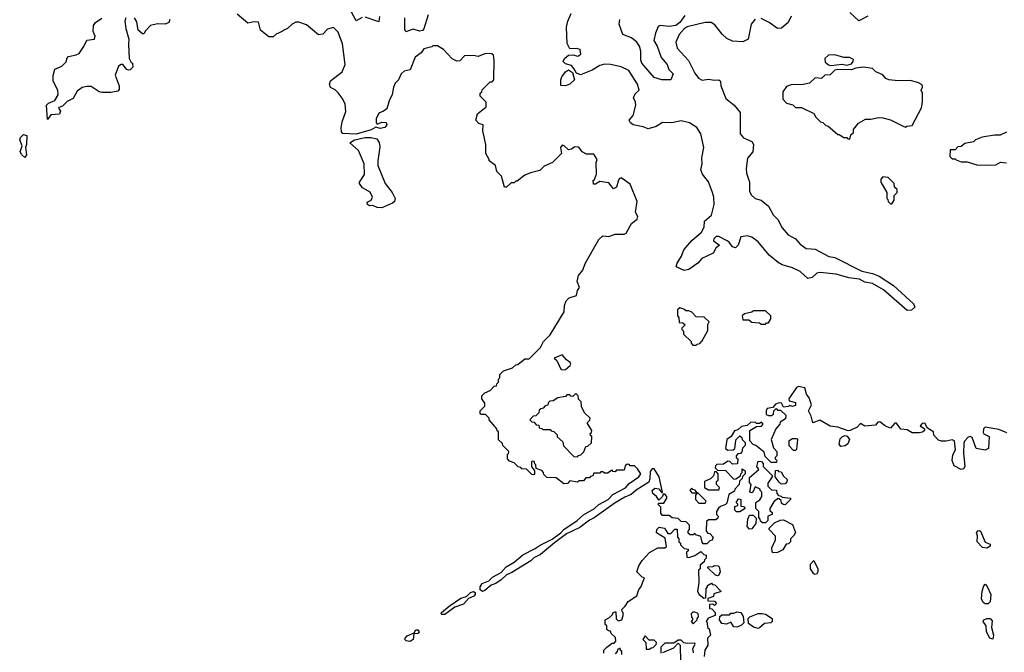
# Model space of a CAD drawing. Extents: x 2386423 to 2568864, y 578392 to 761999.
# Tile 196 of 256: x 2410240 to 2416781, y 701480 to 705684. Entities that reach past the tile are written whole.
import ezdxf

# ---------------------------------------------------------------- set-up
doc = ezdxf.new("R2010")
doc.units = 0

msp = doc.modelspace()

# ---------------------------------------------------------------- linework, layer by layer
at = {"layer": '0CON05XD'}
for points in [[(2412515, 705697.5), (2412475, 705676.7), (2412421.2, 705775)], [(2410944.1, 705695), (2410939, 705675), (2410944.7, 705625), (2410966, 705555), (2410962, 705518), (2410966.7, 705425), (2410980, 705400), (2410990, 705395), (2410991.7, 705368.3), (2410975, 705350), (2410965, 705347.5), (2410951.7, 705351.7), (2410925.9, 705385.9), (2410913.6, 705386.4), (2410897.5, 705375), (2410873.3, 705315), (2410901.2, 705245), (2410900, 705220), (2410891.2, 705208.8), (2410845, 705200), (2410785, 705200), (2410767.5, 705205), (2410715, 705239.2), (2410685, 705240.6), (2410655, 705233.1), (2410622.2, 705207.8), (2410595, 705160), (2410555, 705140), (2410525, 705110), (2410500, 705100), (2410497.5, 705095), (2410512, 705075), (2410505, 705056.2), (2410447.7, 705052.3), (2410425, 705020), (2410418, 705115), (2410431.1, 705128.9), (2410472.4, 705147.6), (2410495.5, 705185), (2410494.4, 705215), (2410462.5, 705275), (2410463, 705313), (2410472.5, 705355), (2410520, 705375), (2410550, 705405), (2410552.5, 705425), (2410565, 705440), (2410615, 705450), (2410635, 705460), (2410666.7, 705505), (2410685, 705546.7), (2410736.7, 705555), (2410741.2, 705575), (2410728, 705605), (2410730, 705645), (2410744.5, 705665.5), (2410785, 705694.2)], [(2411237.5, 705685), (2411230, 705665), (2411207, 705653), (2411155, 705656.7), (2411110, 705645), (2411075, 705610), (2411065, 705590), (2411055, 705590), (2411027.5, 705615), (2411019.3, 705669.3), (2411002.2, 705695)], [(2411955, 705592.5), (2411945, 705590), (2411925, 705570), (2411895, 705570), (2411840, 705615), (2411826.7, 705666.7), (2411795, 705670), (2411755, 705660), (2411685, 705720)], [(2412631.2, 705705), (2412625, 705670), (2412535, 705700)], [(2412952.9, 705715), (2412925, 705623.3), (2412915, 705611.2), (2412895, 705606.7), (2412855, 705620), (2412805, 705603.3), (2412798.3, 705618.3), (2412798.8, 705695)], [(2415125, 705687.1), (2415100.6, 705655), (2415078.8, 705555), (2415045, 705536.2), (2414975, 705542), (2414938.8, 705558.8), (2414907.6, 705587.6), (2414858.9, 705648.9), (2414834.5, 705664.5), (2414795, 705664.6), (2414675, 705636.4), (2414655, 705622.9), (2414620.9, 705585), (2414599.4, 705535), (2414607.5, 705495), (2414634, 705465), (2414682.4, 705412.4), (2414725, 705328), (2414750, 705295), (2414775, 705282.2), (2414815, 705289.5), (2414855, 705281.2), (2414885, 705283.3), (2414895, 705276.2), (2414897.5, 705245), (2414930.3, 705160.3), (2414986, 705115), (2415026.8, 705066.8), (2415026, 704925), (2415049.1, 704899.1), (2415104, 704875), (2415114.4, 704854.4), (2415110, 704805), (2415075.8, 704764.2), (2415066.9, 704695), (2415068.9, 704665), (2415088.1, 704605), (2415089.2, 704545), (2415100.6, 704520.6), (2415125, 704496), (2415165, 704484), (2415214.2, 704444.2), (2415245, 704386.2), (2415275.6, 704355.6), (2415305, 704301.2), (2415346.2, 704255), (2415395, 704227.1), (2415425, 704192.5), (2415465, 704164.4), (2415498.1, 704161.9), (2415525, 704159.2), (2415615, 704110), (2415655, 704103.3), (2415835, 704012), (2415905, 703998.1), (2415949.2, 703979.2), (2416045, 703917.1), (2416178.5, 703795), (2416187, 703773), (2416165, 703752.7), (2416135, 703750.8), (2415978.3, 703888.3), (2415905, 703930), (2415855, 703939.1), (2415818.5, 703958.5), (2415748.6, 703968.6), (2415665, 703993.2), (2415555, 704004.4), (2415535, 703999.2), (2415505, 703970), (2415475, 703964.4), (2415425, 704010), (2415375, 704035.5), (2415305, 704055.6), (2415279.2, 704069.2), (2415218.3, 704118.3), (2415145, 704208.1), (2415105, 704239.2), (2415075, 704247.8), (2415030, 704240), (2415013.3, 704185), (2414995, 704168.8), (2414975, 704173.3), (2414953.8, 704205), (2414940, 704215), (2414885, 704244), (2414866.1, 704243.9), (2414852.3, 704227.7), (2414850, 704215), (2414890, 704185), (2414864.4, 704165.6), (2414847.4, 704132.6), (2414772.1, 704097.9), (2414745, 704066), (2414685, 704023.3), (2414655, 704018.1), (2414601.7, 704041.7), (2414607.5, 704065), (2414637.7, 704112.3), (2414651.4, 704155), (2414705, 704217.5), (2414769.1, 704270.9), (2414787.5, 704305), (2414788.5, 704345), (2414836.7, 704385), (2414853.1, 704455), (2414851.3, 704505), (2414843.2, 704535), (2414815, 704605.8), (2414776.3, 704656.3), (2414765.6, 704685), (2414774.3, 704725), (2414772.2, 704765), (2414786.1, 704835), (2414766.1, 704925), (2414738.3, 704968.3), (2414689.4, 704999.4), (2414635, 705011.1), (2414572.3, 704997.7), (2414509.7, 705000.3), (2414467.5, 704975), (2414415, 704958.8), (2414382.5, 704972.5), (2414315.5, 704985.5), (2414298.3, 704998.3), (2414290, 705015), (2414315, 705047.5), (2414333.3, 705115), (2414331.2, 705135), (2414316.7, 705165), (2414329.7, 705190.3), (2414356.2, 705215), (2414343.3, 705255), (2414287.5, 705345), (2414235, 705369.5), (2414165, 705386.2), (2414125, 705387.8), (2414095, 705379.5), (2414042.2, 705347.8), (2413965, 705317.8), (2413938.9, 705328.9), (2413920.5, 705360.5), (2413905, 705380), (2413865, 705391.2), (2413850, 705405), (2413860, 705425), (2413885, 705447.5), (2413915, 705450), (2413948.8, 705441.2), (2413967.5, 705455), (2413962.5, 705485), (2413937.5, 705492.5), (2413895, 705490), (2413877.5, 705525), (2413873.3, 705635), (2413881.2, 705675), (2413904.1, 705725.9)], [(2414658.3, 705711.7), (2414625, 705665.7), (2414598.8, 705645), (2414555, 705637.8), (2414495, 705644.2), (2414481.4, 705638.6), (2414463.1, 705595), (2414453.8, 705545), (2414475, 705506.7), (2414501.5, 705431.5), (2414541.4, 705385), (2414552, 705352), (2414581.2, 705325), (2414565.7, 705284.3), (2414505, 705284), (2414455, 705298.6), (2414373.6, 705395), (2414365.6, 705415), (2414366.7, 705475), (2414358.3, 705508.3), (2414340, 705535), (2414305, 705564.2), (2414246.1, 705586.1), (2414222, 705655), (2414226.7, 705685)], [(2415365, 705706.7), (2415345.8, 705664.2), (2415301.7, 705628.3), (2415275, 705626.2), (2415218.8, 705665), (2415165, 705691.4)], [(2415875, 705708), (2415815, 705676.7), (2415755, 705731.4)], [(2415853.6, 702983.6), (2415825, 703000), (2415803.6, 702976.4), (2415757, 702953), (2415745, 702952.5), (2415675, 702976.7), (2415625, 702982.5), (2415555, 703022.5), (2415510, 703005), (2415498.8, 703048.8), (2415480, 703085), (2415500, 703125), (2415485, 703170), (2415467.5, 703195), (2415456.4, 703236.4), (2415413.8, 703246.2), (2415400.7, 703239.3), (2415350, 703165), (2415351.7, 703151.7), (2415395, 703140), (2415395, 703120), (2415375, 703112.5), (2415355, 703120), (2415347, 703113), (2415315, 703110), (2415300, 703135), (2415285, 703136.7), (2415261.7, 703128.3), (2415242.5, 703107.5), (2415205, 703100), (2415200, 703085), (2415200, 703060), (2415215, 703052.5), (2415235, 703052.5), (2415248.3, 703061.7), (2415250, 703085), (2415265, 703100), (2415275, 703090), (2415295, 703090), (2415330, 703055), (2415328.3, 703031.7), (2415291.7, 703008.3), (2415290, 702995), (2415262.5, 702965), (2415232.5, 702895), (2415248.3, 702838.3), (2415270, 702815), (2415270, 702785), (2415260, 702775), (2415260, 702765), (2415270, 702755), (2415268.3, 702741.7), (2415231.7, 702741.7), (2415191.7, 702781.7), (2415185, 702810), (2415130, 702855), (2415111.7, 702861.7), (2415090, 702885), (2415090, 702955), (2415135, 702980), (2415168.3, 702981.7), (2415180, 702995), (2415168.3, 703008.3), (2415155, 703000), (2415135, 703000), (2415125, 703010), (2415095, 703006.7), (2415073.6, 702986.4), (2415035, 702980), (2415010.7, 702959.3), (2414989.3, 702950.7), (2414966.4, 702913.6), (2414937.5, 702895), (2414930, 702835), (2414945, 702822.5), (2414980, 702825), (2414990, 702835), (2414997.5, 702885), (2415000, 702895), (2415025, 702917.5), (2415038.3, 702908.3), (2415040, 702895), (2415060, 702875), (2415060, 702855), (2415043, 702837), (2415038.3, 702811.7), (2415028.3, 702801.7), (2415011.7, 702798.3), (2415000, 702785), (2415000, 702775), (2415010, 702765), (2415008.3, 702731.7), (2414975, 702730), (2414958.3, 702748.3), (2414945, 702750), (2414915, 702730), (2414871.7, 702728.3), (2414861.7, 702718.3), (2414860, 702705), (2414875, 702690), (2414928.3, 702688.3), (2414985, 702630), (2414998.3, 702631.7), (2415028.3, 702651.7), (2415030, 702665), (2415040, 702675), (2415040, 702700), (2415060, 702685), (2415060, 702665), (2415041.7, 702648.3), (2415040, 702635), (2415022.5, 702617.5), (2415020, 702595), (2414990, 702565), (2414988.3, 702551.7), (2414951.7, 702528.3), (2414938.3, 702471.7), (2414928.3, 702461.7), (2414895, 702450), (2414883, 702437), (2414870, 702415), (2414870, 702395), (2414880, 702385), (2414878.3, 702371.7), (2414865, 702360), (2414815, 702360), (2414801.7, 702348.3), (2414800, 702285), (2414811.7, 702271.7), (2414825, 702270), (2414847.5, 702245), (2414840, 702225), (2414825, 702220), (2414805, 702200), (2414781.7, 702201.7), (2414773, 702213), (2414765, 702250), (2414731.7, 702261.7), (2414725, 702270), (2414715, 702260), (2414695, 702260), (2414681.7, 702271.7), (2414680, 702285), (2414690, 702295), (2414690, 702325), (2414667, 702347), (2414635, 702350), (2414615, 702370), (2414575, 702373.3), (2414555, 702390), (2414510, 702390), (2414500, 702405), (2414500, 702445), (2414480, 702465), (2414485, 702470), (2414518.3, 702471.7), (2414540, 702505), (2414540, 702515), (2414525, 702530), (2414515, 702530), (2414510, 702515), (2414485, 702490), (2414470, 702515), (2414446.4, 702536.4), (2414442.5, 702555), (2414459.3, 702570.7), (2414486.2, 702566.2), (2414505, 702540), (2414510, 702545), (2414488, 702645), (2414455, 702698.8), (2414440.8, 702699.2), (2414428.8, 702681.2), (2414426.3, 702633.7), (2414418.6, 702611.4), (2414335, 702558), (2414301.4, 702528.6), (2414259.7, 702510.3), (2414195, 702472.5), (2414056.4, 702373.6), (2414025, 702359.2), (2413960.7, 702309.3), (2413873.8, 702266.2), (2413792, 702208), (2413699.4, 702130.6), (2413655, 702108.8), (2413635, 702088.8), (2413510.6, 702009.4), (2413474.3, 701995.7), (2413438.7, 701961.3), (2413403.5, 701936.5), (2413372.9, 701927.1), (2413330, 701890), (2413315, 701884.2), (2413300, 701895), (2413298.1, 701915), (2413311.7, 701938.3), (2413355.7, 701954.3), (2413381.1, 701978.9), (2413439.4, 702010.6), (2413471.7, 702048.3), (2413525, 702080), (2413581.9, 702128.1), (2413665, 702168.8), (2413697.8, 702192.2), (2413777.8, 702232.2), (2413836.1, 702273.9), (2413855, 702296.9), (2413944.2, 702355), (2413986.2, 702393.8), (2414058.8, 702435), (2414087.4, 702462.6), (2414148.8, 702495), (2414181.5, 702528.5), (2414265, 702572), (2414289.2, 702600.8), (2414352.5, 702645), (2414366, 702665), (2414345, 702700), (2414325, 702720), (2414295, 702720), (2414288.3, 702728.3), (2414275, 702730), (2414261.7, 702718.3), (2414255, 702690), (2414205, 702690), (2414195, 702680), (2414181.7, 702681.7), (2414175, 702690), (2414145, 702670), (2414125, 702670), (2414115, 702680), (2414101.7, 702678.3), (2414095, 702670), (2414055, 702670), (2414048.3, 702651.7), (2414031.7, 702648.3), (2414025, 702640), (2414001.7, 702638.3), (2413985, 702620), (2413955, 702620), (2413945, 702610), (2413895, 702620), (2413878.3, 702601.7), (2413855, 702600), (2413805, 702640), (2413741.7, 702641.7), (2413721.7, 702661.7), (2413720, 702675), (2413708.3, 702688.3), (2413671.7, 702701.7), (2413670, 702725), (2413661.7, 702731.7), (2413658.3, 702748.3), (2413645, 702750), (2413640, 702745), (2413640, 702715), (2413660, 702685), (2413660, 702665), (2413655, 702660), (2413641.7, 702661.7), (2413607, 702697), (2413575, 702700), (2413568.3, 702708.3), (2413551.7, 702711.7), (2413525, 702740), (2413495, 702750), (2413480, 702765), (2413480, 702795), (2413488.3, 702801.7), (2413490, 702815), (2413450, 702855), (2413448.3, 702868.3), (2413421.7, 702891.7), (2413420, 702945), (2413411.7, 702951.7), (2413410, 702965), (2413360, 703025), (2413360, 703035), (2413335, 703060), (2413305, 703060), (2413300, 703065), (2413300, 703085), (2413330, 703115), (2413330, 703135), (2413310, 703165), (2413310, 703185), (2413330, 703205), (2413365, 703220), (2413391.7, 703248.3), (2413408.3, 703251.7), (2413410, 703265), (2413420, 703275), (2413420, 703295), (2413430, 703305), (2413430, 703325), (2413455, 703350), (2413515, 703370), (2413535, 703390), (2413548.3, 703391.7), (2413595, 703430), (2413625, 703430), (2413700, 703505), (2413720, 703545), (2413765, 703590), (2413857, 703743), (2413860, 703785), (2413870, 703815), (2413890, 703835), (2413938.8, 703851.2), (2413946.2, 703885), (2413958, 703905), (2413943.3, 703945), (2413953.3, 703985), (2413980.7, 704019.3), (2413996.4, 704063.6), (2414087, 704223), (2414115, 704247.5), (2414155, 704242.5), (2414195, 704257.5), (2414255, 704257.5), (2414270, 704265), (2414305, 704330), (2414341.7, 704358.3), (2414347, 704377), (2414330, 704405), (2414341.2, 704475), (2414295, 704590), (2414235, 704632.5), (2414223.6, 704626.4), (2414215, 704610), (2414205, 704570), (2414185, 704560), (2414155, 704600), (2414095, 704607.5), (2414065, 704590), (2414051.7, 704591.7), (2414050, 704615), (2414058.3, 704621.7), (2414071.7, 704658.3), (2414070, 704735), (2414077.5, 704755), (2414055, 704790), (2414005, 704790), (2413977.5, 704805), (2413955, 704837.5), (2413928.3, 704838.3), (2413905, 704822.5), (2413885, 704820), (2413856.4, 704846.4), (2413845, 704850), (2413833.3, 704835), (2413840, 704795), (2413780, 704735), (2413725, 704710), (2413695, 704682.5), (2413633, 704667), (2413595, 704650), (2413545, 704610), (2413535, 704610), (2413525, 704600), (2413505, 704600), (2413475, 704570), (2413461.7, 704571.7), (2413440, 704645), (2413410, 704675), (2413400, 704715), (2413360, 704745), (2413360, 704755), (2413337.5, 704795), (2413337.5, 704855), (2413317.5, 704945), (2413320, 704985), (2413290, 704995), (2413270, 705015), (2413281.7, 705058.3), (2413340, 705105), (2413340, 705135), (2413300, 705175), (2413300, 705195), (2413310, 705205), (2413311.7, 705218.3), (2413365, 705270), (2413378.3, 705271.7), (2413390, 705285), (2413392.5, 705415), (2413387, 705447), (2413377, 705457), (2413335, 705460), (2413285, 705440), (2413255, 705446.7), (2413195, 705442.5), (2413165, 705410), (2413145, 705407.5), (2413113.6, 705423.6), (2413056.4, 705486.4), (2413015, 705510), (2412985, 705510), (2412977, 705503), (2412925, 705490), (2412906.4, 705463.6), (2412867.5, 705435), (2412835, 705350), (2412795, 705341.2), (2412773.3, 705325), (2412756.1, 705283.9), (2412735, 705262.5), (2412724.3, 705235.7), (2412714.2, 705185.8), (2412694, 705145), (2412678.3, 705091.7), (2412657.5, 705075), (2412625, 705062.5), (2412607.5, 705025), (2412608.3, 704998.3), (2412615, 704990), (2412645, 705002.5), (2412675, 705000), (2412680, 704985), (2412665, 704967.5), (2412635, 704961.2), (2412605, 704970), (2412575, 704952), (2412475, 704922.5), (2412387.5, 704927.5), (2412377.9, 704937.9), (2412375.6, 704965), (2412382.9, 705005), (2412407.2, 705072.8), (2412402.9, 705125), (2412383, 705163), (2412355, 705196.7), (2412335, 705216.7), (2412304, 705234), (2412298, 705255), (2412305, 705276.7), (2412383, 705337), (2412401.4, 705385), (2412385, 705522.5), (2412355, 705601.2), (2412325, 705631.2), (2412285, 705621.2), (2412255, 705587.5), (2412225, 705582.5), (2412145, 705650), (2412095, 705667.5), (2412075, 705667.5), (2412050, 705655), (2412020, 705625), (2411955, 705592.5)], [(2415628.3, 705378.3), (2415705, 705387.5), (2415735, 705382.5), (2415765, 705390), (2415777.5, 705405), (2415778.3, 705418.3), (2415751.7, 705431.7), (2415715, 705432.5), (2415655, 705450), (2415613, 705447), (2415590, 705425), (2415591.7, 705401.7), (2415613, 705383), (2415628.3, 705378.3)], [(2413865, 705244.5), (2413835, 705247.5), (2413836, 705285), (2413842.5, 705305), (2413865, 705336.7), (2413885, 705350), (2413912, 705332), (2413925.6, 705285), (2413895, 705254.4), (2413865, 705244.5)], [(2415755, 704890), (2415761.7, 704918.3), (2415780, 704935), (2415780, 704955), (2415813.6, 704996.4), (2415858.3, 705021.7), (2415895, 705022.5), (2415945, 705033.8), (2415975, 705031.2), (2416025, 705017.5), (2416113, 704973), (2416125, 704970), (2416133, 704977), (2416168.3, 704981.7), (2416231.7, 705098.3), (2416237.5, 705135), (2416237.5, 705195), (2416230, 705215), (2416237.5, 705235), (2416235, 705250), (2416206.4, 705266.4), (2416155, 705280), (2416075, 705276.7), (2416015, 705283.3), (2415995, 705292.5), (2415975, 705317.5), (2415927, 705337), (2415905, 705360), (2415845, 705367.5), (2415795, 705362.5), (2415765, 705350), (2415675, 705352.5), (2415655, 705347.5), (2415625, 705317.5), (2415590, 705315), (2415567, 705293), (2415525, 705296.7), (2415487, 705263), (2415445, 705252.5), (2415365, 705250), (2415335, 705240), (2415310, 705205), (2415310, 705155), (2415335, 705130), (2415377, 705117), (2415395, 705100), (2415435, 705100), (2415515, 705060), (2415530, 705035), (2415560, 705005), (2415575, 705000), (2415595, 704980), (2415608.3, 704978.3), (2415675, 704920), (2415685, 704920), (2415715, 704900), (2415735, 704900), (2415741.7, 704891.7), (2415755, 704890)], [(2410275, 704767.5), (2410253.8, 704785), (2410244.2, 704805), (2410257.5, 704845), (2410240, 704885), (2410245, 704900), (2410265, 704920), (2410287.5, 704915), (2410286.2, 704855), (2410277.5, 704835), (2410285.8, 704785), (2410275, 704767.5)], [(2412645, 704434.3), (2412615.8, 704435.8), (2412585, 704448.8), (2412565, 704446.7), (2412550, 704455), (2412549.3, 704470.7), (2412575.9, 704484.1), (2412584, 704505), (2412568, 704538), (2412517, 704567), (2412496.7, 704595), (2412496.7, 704605), (2412530, 704655), (2412528.5, 704725), (2412491.9, 704815), (2412434, 704865), (2412465, 704884.3), (2412535, 704900.9), (2412575, 704901.1), (2412612.1, 704892.1), (2412628.7, 704868.7), (2412631.7, 704838.3), (2412618.6, 704745), (2412620, 704715), (2412667.5, 704595), (2412714, 704535), (2412734, 704495), (2412729.2, 704475), (2412716.3, 704463.7), (2412645, 704434.3)], [(2416795, 704936.7), (2416753, 704917), (2416715, 704916.7), (2416635, 704902.5), (2416590, 704885), (2416577, 704873), (2416518.3, 704861.7), (2416495, 704840), (2416471.7, 704838.3), (2416455, 704820), (2416421.7, 704818.3), (2416420, 704775), (2416435, 704760), (2416455, 704760), (2416461.7, 704751.7), (2416495, 704740), (2416535, 704740), (2416605, 704717.5), (2416725, 704720), (2416755, 704737.5), (2416795, 704732.5)], [(2416035, 704460), (2416050, 704485), (2416050, 704515), (2416070, 704535), (2416070, 704555), (2416051.7, 704571.7), (2416050, 704595), (2416010, 704635), (2415975, 704640), (2415960, 704625), (2415960, 704605), (2416000, 704535), (2416000, 704495), (2416008.3, 704488.3), (2416010, 704475), (2416025, 704460), (2416035, 704460)], [(2414735, 703520), (2414741.7, 703528.3), (2414758.3, 703531.7), (2414775, 703550), (2414811.7, 703618.3), (2414812.5, 703657.5), (2414820, 703675), (2414787, 703707), (2414735, 703710), (2414705, 703740), (2414685, 703750), (2414665, 703750), (2414658.3, 703758.3), (2414625, 703770), (2414610, 703755), (2414610, 703715), (2414620, 703705), (2414621.7, 703671.7), (2414645, 703670), (2414660, 703655), (2414640, 703635), (2414640, 703625), (2414650, 703615), (2414650, 703595), (2414700, 703545), (2414700, 703535), (2414711.7, 703521.7), (2414735, 703520)], [(2415195, 703660), (2415201.7, 703668.3), (2415215, 703670), (2415230, 703695), (2415230, 703715), (2415195, 703750), (2415115, 703750), (2415105, 703740), (2415055, 703730), (2415040, 703715), (2415045, 703690), (2415085, 703690), (2415103, 703673), (2415155, 703670), (2415165, 703660), (2415195, 703660)], [(2413845, 703356.2), (2413865, 703360), (2413897.5, 703385), (2413902.5, 703395), (2413897.5, 703405), (2413872.4, 703422.4), (2413845, 703457.5), (2413790, 703435), (2413808.8, 703418.8), (2413835, 703361.2), (2413845, 703356.2)], [(2413945, 702780), (2413951.7, 702788.3), (2413968.3, 702791.7), (2413988.3, 702811.7), (2414001.7, 702848.3), (2414015, 702850), (2414038.3, 702871.7), (2414040, 702915), (2414031.7, 702921.7), (2414030, 702935), (2414038.3, 702941.7), (2414040, 702955), (2414010, 703005), (2414028.3, 703021.7), (2414030, 703035), (2413991.7, 703071.7), (2413973, 703113), (2413970, 703145), (2413951.7, 703161.7), (2413950, 703185), (2413935, 703200), (2413915, 703180), (2413901.7, 703181.7), (2413895, 703190), (2413875, 703190), (2413865, 703180), (2413815, 703170), (2413785, 703150), (2413761.7, 703148.3), (2413751.7, 703138.3), (2413748.3, 703121.7), (2413731.7, 703118.3), (2413718.3, 703101.7), (2413701.7, 703098.3), (2413691.7, 703088.3), (2413688.3, 703071.7), (2413668.3, 703051.7), (2413651.7, 703048.3), (2413630, 703025), (2413641.7, 703011.7), (2413658.3, 703008.3), (2413671.7, 702991.7), (2413688.3, 702988.3), (2413691.7, 702971.7), (2413708.3, 702968.3), (2413715, 702960), (2413765, 702960), (2413771.7, 702951.7), (2413788.3, 702948.3), (2413810, 702925), (2413811.7, 702911.7), (2413848.3, 702878.3), (2413851.7, 702851.7), (2413921.7, 702781.7), (2413945, 702780)], [(2416798.3, 702938.3), (2416745, 702960), (2416653.2, 702976.8), (2416642.9, 702965), (2416641.2, 702941.2), (2416645, 702932.5), (2416680, 702915), (2416676.7, 702833.3), (2416655, 702822.5), (2416595, 702833.3), (2416568.3, 702908.3), (2416555, 702913.3), (2416540.7, 702909.3), (2416516.2, 702883.8), (2416511.7, 702868.3), (2416509.2, 702805), (2416520, 702715), (2416510.8, 702699.2), (2416495, 702695.8), (2416449.2, 702719.2), (2416433.9, 702753.9), (2416438.3, 702791.7), (2416457.5, 702825), (2416450, 702885), (2416435, 702892.5), (2416395, 702882.5), (2416365, 702882.5), (2416345, 702890), (2416313, 702923), (2416310, 702945), (2416270, 702970), (2416252.5, 703002.5), (2416235, 703000), (2416223.3, 702985), (2416250, 702965), (2416250, 702955), (2416237, 702943), (2416215, 702937.5), (2416168.3, 702938.3), (2416135, 702957.5), (2416093, 702963), (2416065, 703002.5), (2416055, 703002.5), (2416025, 702970), (2415991.7, 702981.7), (2415955, 703012.5), (2415940.7, 703009.3), (2415925, 702990), (2415853.6, 702983.6)], [(2415395, 702820), (2415381.7, 702821.7), (2415353, 702853), (2415353, 702887), (2415375, 702900), (2415405, 702900), (2415407.5, 702895), (2415401.7, 702828.3), (2415395, 702820)], [(2415695, 702847.5), (2415683.3, 702863.3), (2415691.7, 702898.3), (2415706.4, 702913.6), (2415725, 702920), (2415736.4, 702916.4), (2415752.5, 702895), (2415742.5, 702865), (2415725, 702852.5), (2415695, 702847.5)], [(2415195, 702340), (2415175, 702340), (2415161.7, 702351.7), (2415160, 702365), (2415150, 702375), (2415150, 702415), (2415130, 702435), (2415130, 702475), (2415156.4, 702493.6), (2415170, 702515), (2415170, 702545), (2415160, 702555), (2415160, 702565), (2415125, 702580), (2415110, 702545), (2415105, 702540), (2415090, 702545), (2415100, 702595), (2415088.3, 702608.3), (2415088.3, 702641.7), (2415150, 702695), (2415137.5, 702715), (2415145, 702750), (2415168.3, 702748.3), (2415180, 702735), (2415180, 702715), (2415240, 702655), (2415240, 702645), (2415210, 702605), (2415210, 702585), (2415235, 702560), (2415268.3, 702558.3), (2415270, 702535), (2415281.7, 702521.7), (2415298.3, 702518.3), (2415305, 702510), (2415360, 702505), (2415360, 702495), (2415325, 702460), (2415311.7, 702461.7), (2415301.7, 702471.7), (2415298.3, 702488.3), (2415285, 702500), (2415275, 702500), (2415250.7, 702479.3), (2415222.5, 702435), (2415222.5, 702422.5), (2415238.3, 702408.3), (2415240, 702395), (2415210, 702385), (2415210, 702355), (2415195, 702340)], [(2414885, 702560), (2414890, 702575), (2414870, 702595), (2414870, 702615), (2414880, 702625), (2414880, 702665), (2414868.3, 702678.3), (2414855, 702680), (2414848.3, 702651.7), (2414828.3, 702631.7), (2414790, 702615), (2414790, 702575), (2414815, 702560), (2414885, 702560)], [(2415298.3, 702598.3), (2415285, 702610), (2415260, 702645), (2415261.7, 702688.3), (2415275, 702690), (2415281.7, 702681.7), (2415298.3, 702678.3), (2415315, 702650), (2415338.3, 702628.3), (2415337, 702613), (2415325, 702600), (2415298.3, 702598.3)], [(2414795, 702470), (2414800, 702485), (2414748.3, 702538.3), (2414740, 702540), (2414728.3, 702558.3), (2414711.7, 702561.7), (2414705, 702570), (2414691.7, 702558.3), (2414705, 702540), (2414740, 702540), (2414730, 702525), (2414730, 702495), (2414751.7, 702471.7), (2414795, 702470)], [(2415025, 702412.5), (2415003, 702413), (2414990, 702425), (2414991.7, 702448.3), (2415010, 702455), (2415010, 702465), (2415000, 702475), (2415015, 702500), (2415030, 702495), (2415031.7, 702451.7), (2415048.3, 702448.3), (2415060, 702435), (2415025, 702412.5)], [(2415088.3, 702298.3), (2415072.5, 702315), (2415077.5, 702365), (2415088.3, 702391.7), (2415111.7, 702391.7), (2415131.7, 702371.7), (2415130, 702335), (2415105, 702300), (2415088.3, 702298.3)], [(2415245, 702140), (2415240, 702145), (2415237.5, 702175), (2415261.7, 702228.3), (2415261.7, 702251.7), (2415220, 702295), (2415220, 702305), (2415255, 702340), (2415293, 702357), (2415315, 702360), (2415375, 702330), (2415393, 702277), (2415383, 702257), (2415360, 702235), (2415360, 702215), (2415348.3, 702201.7), (2415331.7, 702198.3), (2415309.3, 702160.7), (2415275, 702142.5), (2415245, 702140)], [(2414120, 701475), (2414120, 701495), (2414140, 701515), (2414175, 701540), (2414188.3, 701541.7), (2414200, 701555), (2414198.3, 701578.3), (2414170, 701605), (2414165, 701620), (2414151.7, 701621.7), (2414141.7, 701631.7), (2414140, 701655), (2414130, 701665), (2414130, 701695), (2414158.3, 701711.7), (2414178.3, 701731.7), (2414182.5, 701745), (2414195, 701750), (2414200, 701750), (2414201.7, 701701.7), (2414215, 701690), (2414240, 701695), (2414250, 701725), (2414250, 701745), (2414241.7, 701751.7), (2414240, 701765), (2414263, 701787), (2414282.3, 701817.7), (2414340, 701855), (2414353, 701897), (2414367, 701913), (2414387, 701963), (2414390, 701975), (2414375, 701980), (2414340, 702015), (2414352.5, 702055), (2414375, 702090), (2414425, 702142.5), (2414480, 702175), (2414525, 702173.3), (2414536.1, 702183.9), (2414527.5, 702237.5), (2414470, 702275), (2414473, 702297), (2414488.3, 702311.7), (2414524.1, 702304.1), (2414545, 702270), (2414565, 702270), (2414591.7, 702298.3), (2414608.3, 702298.3), (2414610, 702245), (2414620, 702235), (2414620, 702215), (2414630, 702205), (2414630, 702195), (2414655, 702170), (2414680, 702165), (2414680, 702155), (2414670, 702145), (2414671.7, 702111.7), (2414685, 702110), (2414725, 702122.5), (2414765, 702150), (2414785, 702130), (2414800, 702125), (2414800, 702105), (2414790, 702095), (2414788.3, 702081.7), (2414761.7, 702058.3), (2414760, 702035), (2414750, 702025), (2414752.5, 701945), (2414743, 701883), (2414753.6, 701863.6), (2414785, 701840), (2414798.3, 701841.7), (2414800, 701905), (2414810, 701915), (2414810, 701925), (2414835, 701940), (2414841.7, 701931.7), (2414858.3, 701928.3), (2414900, 701885), (2414851.7, 701868.3), (2414848.3, 701851.7), (2414811.7, 701838.3), (2414811.7, 701821.7), (2414855, 701820), (2414870, 701805), (2414855, 701790), (2414845, 701800), (2414821.7, 701798.3), (2414821.7, 701771.7), (2414838.3, 701768.3), (2414860, 701745), (2414860, 701725), (2414813, 701707), (2414800, 701685), (2414807, 701677), (2414810, 701645), (2414820, 701635), (2414830, 701595), (2414810, 701575), (2414811.7, 701528.3), (2414792.5, 701495), (2414787, 701453)], [(2416665, 702171.2), (2416637, 702177), (2416600, 702215), (2416603.3, 702255), (2416596.7, 702275), (2416605, 702286.7), (2416615, 702290), (2416622.5, 702285), (2416655, 702212.5), (2416688, 702198), (2416686.2, 702185), (2416665, 702171.2)], [(2415525, 701997.5), (2415515, 702001.2), (2415493.8, 702035), (2415494.2, 702065.8), (2415515, 702090), (2415543.3, 702035), (2415542.5, 702015), (2415535, 702002.5), (2415525, 701997.5)], [(2414875, 701987.5), (2414861.7, 701991.7), (2414811.7, 702041.7), (2414811.7, 702048.3), (2414845, 702050), (2414855, 702057.5), (2414880, 702055), (2414887, 702047), (2414892.5, 702015), (2414885, 701992.5), (2414875, 701987.5)], [(2413045, 701730.8), (2413040, 701735), (2413043.3, 701745), (2413093.3, 701786.7), (2413171.1, 701838.9), (2413208.8, 701851.2), (2413235, 701878), (2413255, 701883.8), (2413265, 701877.5), (2413265.8, 701865), (2413257.3, 701852.7), (2413222.3, 701837.7), (2413189.1, 701800.9), (2413130.7, 701779.3), (2413065, 701731.4), (2413045, 701730.8)], [(2416675, 701802), (2416655, 701802.9), (2416640.9, 701810.9), (2416629.4, 701835), (2416633.2, 701886.8), (2416645, 701922.5), (2416655, 701932.5), (2416667.7, 701917.7), (2416691.9, 701865), (2416688, 701815), (2416675, 701802)], [(2414715, 701670), (2414740, 701695), (2414740, 701705), (2414750, 701715), (2414748.3, 701738.3), (2414725, 701747.5), (2414713, 701747), (2414700, 701735), (2414703, 701713), (2414710, 701705), (2414710, 701695), (2414700, 701685), (2414715, 701670)], [(2415005, 701647.5), (2414985, 701650), (2414965, 701680), (2414935, 701667.5), (2414905, 701672.5), (2414890, 701695), (2414891.7, 701718.3), (2414905, 701730), (2414955, 701730), (2414965, 701740), (2414985, 701740), (2415005, 701750), (2415030, 701745), (2415047, 701717), (2415050, 701675), (2415035, 701660), (2415015, 701652.5), (2415005, 701647.5)], [(2415145, 701637.5), (2415115, 701647.5), (2415081.7, 701671.7), (2415080, 701705), (2415090, 701715), (2415145, 701737.5), (2415173, 701737), (2415195, 701732.5), (2415240, 701705), (2415240, 701685), (2415230, 701675), (2415188.3, 701671.7), (2415155, 701642.5), (2415145, 701637.5)], [(2416705, 701567.5), (2416684.1, 701574.1), (2416664, 701615), (2416661.2, 701655), (2416641.2, 701685), (2416646, 701695), (2416665, 701704.4), (2416687.5, 701705), (2416700, 701690), (2416696, 701645), (2416710, 701595), (2416705, 701567.5)], [(2412835, 701551.9), (2412806.7, 701556.7), (2412799.2, 701565), (2412801.1, 701575), (2412815, 701590), (2412860, 701610), (2412871.7, 701628.3), (2412885, 701630), (2412894, 701615), (2412885, 701606), (2412858.3, 701601.7), (2412854.3, 701565), (2412835, 701551.9)], [(2414425, 701500), (2414435, 701510), (2414448.3, 701511.7), (2414468.3, 701531.7), (2414470, 701545), (2414455, 701560), (2414421.7, 701561.7), (2414395, 701590), (2414380, 701565), (2414400, 701545), (2414401.7, 701501.7), (2414425, 701500)], [(2414716.4, 701476.4), (2414712.5, 701505), (2414727.5, 701535), (2414725, 701540), (2414675, 701537.5), (2414652.5, 701542.5), (2414635, 701560), (2414615, 701560), (2414585, 701540), (2414525, 701540), (2414500, 701515), (2414500, 701475)], [(2414240, 701465), (2414240, 701485), (2414231.7, 701491.7), (2414228.3, 701508.3), (2414211.7, 701498.3), (2414210, 701485), (2414195, 701470)], [(2414511.7, 701478.3), (2414585, 701510), (2414615, 701540), (2414628.3, 701528.3), (2414630, 701415)]]:
    msp.add_lwpolyline(points, dxfattribs=at)

doc.saveas('drawing.dxf')
